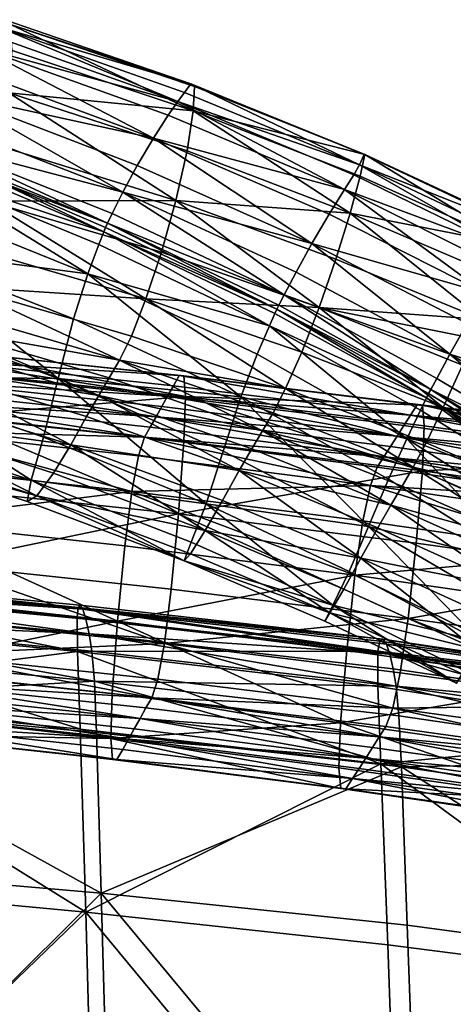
# Model space of a CAD drawing. Header units: millimetres. Extents: x -312 to 313, y -340 to 267.
# Tile 63 of 73: x 105 to 140, y 171 to 251. Entities that reach past the tile are written whole.
import ezdxf

# ---------------------------------------------------------------- set-up
doc = ezdxf.new("R2010")
doc.units = ezdxf.units.MM
doc.layers.add('Default', color=7, linetype='Continuous', true_color=0x000000)

msp = doc.modelspace()

# ---------------------------------------------------------------- linework, layer by layer
at = {"layer": 'Default', "color": 18, "true_color": 0x000000}
for points in [[(103.39, 250.067, 731.305), (119.039, 245.415, 725.443), (104.01, 250.605, 727.883)], [(104.462, 250.22, 721.02), (104.01, 250.605, 727.883), (119.039, 245.415, 725.443)], [(103.39, 250.067, 731.305), (102.75, 249.41, 734.576), (117.99, 244.007, 731.96)], [(103.39, 250.067, 731.305), (117.99, 244.007, 731.96), (118.535, 244.727, 728.839)], [(103.39, 250.067, 731.305), (118.535, 244.727, 728.839), (119.039, 245.415, 725.443)], [(104.462, 250.22, 721.02), (119.228, 243.234, 706.039), (104.595, 248.104, 707.425)], [(104.462, 250.22, 721.02), (119.328, 245.206, 718.824), (119.228, 243.234, 706.039)], [(104.462, 250.22, 721.02), (119.039, 245.415, 725.443), (119.328, 245.206, 718.824)], [(101.941, 248.363, 737.222), (117.99, 244.007, 731.96), (102.75, 249.41, 734.576)], [(101.941, 248.363, 737.222), (100.814, 246.659, 738.773), (116.023, 241.043, 735.931)], [(101.941, 248.363, 737.222), (116.023, 241.043, 735.931), (117.215, 242.899, 734.444)], [(101.941, 248.363, 737.222), (117.215, 242.899, 734.444), (117.99, 244.007, 731.96)], [(104.339, 244.687, 690.76), (104.595, 248.104, 707.425), (119.228, 243.234, 706.039)], [(99.605, 244.603, 739.412), (116.023, 241.043, 735.931), (100.814, 246.659, 738.773)], [(132.663, 238.883, 726.223), (119.039, 245.415, 725.443), (118.535, 244.727, 728.839)], [(132.663, 238.883, 726.223), (133.028, 239.72, 722.88), (119.039, 245.415, 725.443)], [(133.106, 239.703, 716.535), (119.328, 245.206, 718.824), (119.039, 245.415, 725.443)], [(133.106, 239.703, 716.535), (119.039, 245.415, 725.443), (133.028, 239.72, 722.88)], [(133.106, 239.703, 716.535), (119.228, 243.234, 706.039), (119.328, 245.206, 718.824)], [(99.605, 244.603, 739.412), (98.552, 242.5, 739.322), (113.537, 236.659, 736.653)], [(99.605, 244.603, 739.412), (113.537, 236.659, 736.653), (114.701, 238.833, 736.604)], [(99.605, 244.603, 739.412), (114.701, 238.833, 736.604), (116.023, 241.043, 735.931)], [(104.339, 244.687, 690.76), (117.815, 235.998, 675.321), (103.623, 240.398, 674.679)], [(104.339, 244.687, 690.76), (119.228, 243.234, 706.039), (118.729, 239.998, 690.425)], [(104.339, 244.687, 690.76), (118.729, 239.998, 690.425), (117.815, 235.998, 675.321)], [(132.663, 238.883, 726.223), (118.535, 244.727, 728.839), (117.99, 244.007, 731.96)], [(131.445, 236.878, 731.447), (117.99, 244.007, 731.96), (117.215, 242.899, 734.444)], [(131.445, 236.878, 731.447), (132.198, 238.072, 729.161), (117.99, 244.007, 731.96)], [(132.663, 238.883, 726.223), (117.99, 244.007, 731.96), (132.198, 238.072, 729.161)], [(131.445, 236.878, 731.447), (117.215, 242.899, 734.444), (116.023, 241.043, 735.931)], [(131.906, 234.973, 690.05), (118.729, 239.998, 690.425), (119.228, 243.234, 706.039)], [(131.906, 234.973, 690.05), (119.228, 243.234, 706.039), (132.71, 237.953, 704.589)], [(133.106, 239.703, 716.535), (132.71, 237.953, 704.589), (119.228, 243.234, 706.039)], [(98.264, 240.686, 738.867), (113.537, 236.659, 736.653), (98.552, 242.5, 739.322)], [(128.81, 232.526, 733.488), (116.023, 241.043, 735.931), (114.701, 238.833, 736.604)], [(128.81, 232.526, 733.488), (130.215, 234.891, 732.838), (116.023, 241.043, 735.931)], [(131.445, 236.878, 731.447), (116.023, 241.043, 735.931), (130.215, 234.891, 732.838)], [(98.264, 240.686, 738.867), (112.685, 234.956, 736.381), (113.537, 236.659, 736.653)], [(98.264, 240.686, 738.867), (99.353, 239.492, 738.41), (112.299, 234.16, 736.09)], [(98.264, 240.686, 738.867), (112.299, 234.16, 736.09), (112.685, 234.956, 736.381)], [(102.642, 235.954, 661.632), (103.623, 240.398, 674.679), (117.815, 235.998, 675.321)], [(103.158, 237.669, 737.516), (112.299, 234.16, 736.09), (99.353, 239.492, 738.41)], [(131.906, 234.973, 690.05), (117.815, 235.998, 675.321), (118.729, 239.998, 690.425)], [(132.663, 238.883, 726.223), (145.761, 233.723, 720.346), (133.028, 239.72, 722.88)], [(133.106, 239.703, 716.535), (145.138, 232.386, 703.191), (132.71, 237.953, 704.589)], [(133.106, 239.703, 716.535), (133.028, 239.72, 722.88), (145.761, 233.723, 720.346)], [(133.106, 239.703, 716.535), (145.747, 233.817, 714.307), (145.138, 232.386, 703.191)], [(133.106, 239.703, 716.535), (145.761, 233.723, 720.346), (145.747, 233.817, 714.307)], [(97.335, 238.312, 736.654), (111.994, 233.475, 735.489), (99.133, 238.968, 737.956)], [(103.158, 237.669, 737.516), (99.133, 238.968, 737.956), (111.994, 233.475, 735.489)], [(128.81, 232.526, 733.488), (114.701, 238.833, 736.604), (113.537, 236.659, 736.653)], [(132.663, 238.883, 726.223), (132.198, 238.072, 729.161), (144.897, 231.888, 726.382)], [(132.663, 238.883, 726.223), (144.897, 231.888, 726.382), (145.404, 232.836, 723.606)], [(132.663, 238.883, 726.223), (145.404, 232.836, 723.606), (145.761, 233.723, 720.346)], [(97.335, 238.312, 736.654), (96.073, 235.973, 733.037), (110.712, 230.072, 730.119)], [(97.335, 238.312, 736.654), (110.712, 230.072, 730.119), (111.596, 232.453, 733.997)], [(97.335, 238.312, 736.654), (111.596, 232.453, 733.997), (111.994, 233.475, 735.489)], [(131.445, 236.878, 731.447), (144.897, 231.888, 726.382), (132.198, 238.072, 729.161)], [(131.906, 234.973, 690.05), (132.71, 237.953, 704.589), (145.138, 232.386, 703.191)], [(103.158, 237.669, 737.516), (112.147, 233.818, 735.79), (112.299, 234.16, 736.09)], [(103.158, 237.669, 737.516), (111.994, 233.475, 735.489), (112.147, 233.818, 735.79)], [(126.583, 228.379, 733.32), (113.537, 236.659, 736.653), (112.685, 234.956, 736.381)], [(126.583, 228.379, 733.32), (127.533, 230.197, 733.559), (113.537, 236.659, 736.653)], [(128.81, 232.526, 733.488), (113.537, 236.659, 736.653), (127.533, 230.197, 733.559)], [(131.445, 236.878, 731.447), (130.215, 234.891, 732.838), (142.832, 228.502, 729.717)], [(131.445, 236.878, 731.447), (142.832, 228.502, 729.717), (144.091, 230.552, 728.485)], [(131.445, 236.878, 731.447), (144.091, 230.552, 728.485), (144.897, 231.888, 726.382)], [(95.066, 232.123, 725.244), (110.712, 230.072, 730.119), (96.073, 235.973, 733.037)], [(102.642, 235.954, 661.632), (115.404, 228.065, 655.709), (101.593, 232.075, 654.063)], [(102.642, 235.954, 661.632), (117.815, 235.998, 675.321), (116.651, 231.823, 662.993)], [(102.642, 235.954, 661.632), (116.651, 231.823, 662.993), (115.404, 228.065, 655.709)], [(129.409, 227.351, 664.311), (116.651, 231.823, 662.993), (117.815, 235.998, 675.321)], [(131.906, 234.973, 690.05), (130.759, 231.265, 675.925), (117.815, 235.998, 675.321)], [(129.409, 227.351, 664.311), (117.815, 235.998, 675.321), (130.759, 231.265, 675.925)], [(126.583, 228.379, 733.32), (112.685, 234.956, 736.381), (112.299, 234.16, 736.09)], [(128.81, 232.526, 733.488), (142.832, 228.502, 729.717), (130.215, 234.891, 732.838)], [(131.906, 234.973, 690.05), (142.592, 226.374, 676.486), (130.759, 231.265, 675.925)], [(131.906, 234.973, 690.05), (145.138, 232.386, 703.191), (144.049, 229.787, 689.687)], [(131.906, 234.973, 690.05), (144.049, 229.787, 689.687), (142.592, 226.374, 676.486)], [(125.994, 227.21, 732.748), (112.299, 234.16, 736.09), (112.147, 233.818, 735.79)], [(125.994, 227.21, 732.748), (126.158, 227.548, 733.044), (112.299, 234.16, 736.09)], [(126.583, 228.379, 733.32), (112.299, 234.16, 736.09), (126.158, 227.548, 733.044)], [(125.392, 225.879, 730.913), (111.994, 233.475, 735.489), (111.596, 232.453, 733.997)], [(125.994, 227.21, 732.748), (112.147, 233.818, 735.79), (111.994, 233.475, 735.489)], [(125.392, 225.879, 730.913), (125.83, 226.873, 732.452), (111.994, 233.475, 735.489)], [(125.994, 227.21, 732.748), (111.994, 233.475, 735.489), (125.83, 226.873, 732.452)], [(125.392, 225.879, 730.913), (111.596, 232.453, 733.997), (110.712, 230.072, 730.119)], [(128.81, 232.526, 733.488), (127.533, 230.197, 733.559), (139.975, 223.584, 730.337)], [(128.81, 232.526, 733.488), (139.975, 223.584, 730.337), (141.377, 226.069, 730.271)], [(128.81, 232.526, 733.488), (141.377, 226.069, 730.271), (142.832, 228.502, 729.717)], [(95.066, 232.123, 725.244), (94.033, 226.936, 711.41), (108.301, 221.62, 709.407)], [(95.066, 232.123, 725.244), (108.301, 221.62, 709.407), (109.545, 226.429, 722.405)], [(95.066, 232.123, 725.244), (109.545, 226.429, 722.405), (110.712, 230.072, 730.119)], [(100.582, 229.021, 650.427), (101.593, 232.075, 654.063), (115.404, 228.065, 655.709)], [(129.409, 227.351, 664.311), (115.404, 228.065, 655.709), (116.651, 231.823, 662.993)], [(129.409, 227.351, 664.311), (130.759, 231.265, 675.925), (142.592, 226.374, 676.486)], [(123.08, 220.139, 719.325), (110.712, 230.072, 730.119), (109.545, 226.429, 722.405)], [(123.08, 220.139, 719.325), (124.401, 223.573, 726.887), (110.712, 230.072, 730.119)], [(125.392, 225.879, 730.913), (110.712, 230.072, 730.119), (124.401, 223.573, 726.887)], [(126.583, 228.379, 733.32), (139.975, 223.584, 730.337), (127.533, 230.197, 733.559)], [(100.582, 229.021, 650.427), (113.276, 223.091, 650.895), (99.712, 227.055, 649.176)], [(100.582, 229.021, 650.427), (115.404, 228.065, 655.709), (114.226, 225.046, 652.126)], [(100.582, 229.021, 650.427), (114.226, 225.046, 652.126), (113.276, 223.091, 650.895)], [(126.583, 228.379, 733.32), (126.158, 227.548, 733.044), (138.428, 220.733, 729.872)], [(126.583, 228.379, 733.32), (138.901, 221.615, 730.131), (139.975, 223.584, 730.337)], [(126.583, 228.379, 733.32), (138.428, 220.733, 729.872), (138.901, 221.615, 730.131)], [(126.69, 220.807, 653.77), (114.226, 225.046, 652.126), (115.404, 228.065, 655.709)], [(129.409, 227.351, 664.311), (127.992, 223.752, 657.307), (115.404, 228.065, 655.709)], [(126.69, 220.807, 653.77), (115.404, 228.065, 655.709), (127.992, 223.752, 657.307)], [(125.994, 227.21, 732.748), (138.428, 220.733, 729.872), (126.158, 227.548, 733.044)], [(93.089, 221.776, 694.503), (108.301, 221.62, 709.407), (94.033, 226.936, 711.41)], [(98.914, 225.633, 649.117), (99.712, 227.055, 649.176), (113.276, 223.091, 650.895)], [(125.392, 225.879, 730.913), (138.077, 220.055, 729.3), (125.83, 226.873, 732.452)], [(125.994, 227.21, 732.748), (125.83, 226.873, 732.452), (138.077, 220.055, 729.3)], [(125.994, 227.21, 732.748), (138.252, 220.394, 729.586), (138.428, 220.733, 729.872)], [(125.994, 227.21, 732.748), (138.077, 220.055, 729.3), (138.252, 220.394, 729.586)], [(129.409, 227.351, 664.311), (139.424, 219.267, 658.756), (127.992, 223.752, 657.307)], [(129.409, 227.351, 664.311), (140.98, 222.687, 665.529), (139.424, 219.267, 658.756)], [(129.409, 227.351, 664.311), (142.592, 226.374, 676.486), (141.92, 224.837, 671.916)], [(140.98, 222.687, 665.529), (129.409, 227.351, 664.311), (141.92, 224.837, 671.916)], [(123.08, 220.139, 719.325), (109.545, 226.429, 722.405), (108.301, 221.62, 709.407)], [(153.04, 219.409, 726.98), (141.377, 226.069, 730.271), (139.975, 223.584, 730.337)], [(98.914, 225.633, 649.117), (111.601, 220.244, 650.787), (98.116, 224.211, 649.057)], [(98.914, 225.633, 649.117), (112.438, 221.667, 650.841), (111.601, 220.244, 650.787)], [(98.914, 225.633, 649.117), (113.276, 223.091, 650.895), (112.438, 221.667, 650.841)], [(125.392, 225.879, 730.913), (124.401, 223.573, 726.887), (136.489, 216.733, 723.716)], [(125.392, 225.879, 730.913), (136.489, 216.733, 723.716), (137.592, 219.055, 727.762)], [(125.392, 225.879, 730.913), (137.592, 219.055, 727.762), (138.077, 220.055, 729.3)], [(126.69, 220.807, 653.77), (113.276, 223.091, 650.895), (114.226, 225.046, 652.126)], [(97.189, 222.548, 649.146), (98.116, 224.211, 649.057), (111.601, 220.244, 650.787)], [(98.604, 223.062, 367.205), (118.099, 221.864, 363.622), (98.999, 223.883, 361.964)], [(118.099, 221.864, 363.622), (99.304, 223.862, 357.115), (98.999, 223.883, 361.964)], [(99.304, 223.862, 357.115), (118.459, 221.846, 358.634), (118.602, 220.158, 354.378)], [(99.304, 223.862, 357.115), (118.602, 220.158, 354.378), (99.429, 222.179, 352.905)], [(118.099, 221.864, 363.622), (118.459, 221.846, 358.634), (99.304, 223.862, 357.115)], [(123.08, 220.139, 719.325), (136.489, 216.733, 723.716), (124.401, 223.573, 726.887)], [(126.69, 220.807, 653.77), (127.992, 223.752, 657.307), (139.424, 219.267, 658.756)], [(150.341, 214.815, 726.879), (139.975, 223.584, 730.337), (138.901, 221.615, 730.131)], [(150.341, 214.815, 726.879), (151.531, 216.866, 727.042), (139.975, 223.584, 730.337)], [(153.04, 219.409, 726.98), (139.975, 223.584, 730.337), (151.531, 216.866, 727.042)], [(117.16, 220.191, 374.522), (98.604, 223.062, 367.205), (98.209, 222.22, 372.588)], [(117.16, 220.191, 374.522), (117.629, 221.037, 369.024), (98.604, 223.062, 367.205)], [(98.604, 223.062, 367.205), (117.629, 221.037, 369.024), (118.099, 221.864, 363.622)], [(124.823, 217.399, 652.499), (112.438, 221.667, 650.841), (113.276, 223.091, 650.895)], [(126.69, 220.807, 653.77), (125.683, 218.854, 652.554), (113.276, 223.091, 650.895)], [(124.823, 217.399, 652.499), (113.276, 223.091, 650.895), (125.683, 218.854, 652.554)], [(97.189, 222.548, 649.146), (109.332, 216.268, 651.248), (96.002, 220.408, 649.528)], [(97.189, 222.548, 649.146), (110.615, 218.538, 650.876), (109.332, 216.268, 651.248)], [(97.189, 222.548, 649.146), (111.601, 220.244, 650.787), (110.615, 218.538, 650.876)], [(97.815, 221.378, 378.039), (117.16, 220.191, 374.522), (98.209, 222.22, 372.588)], [(118.602, 220.158, 354.378), (99.329, 218.557, 349.693), (99.429, 222.179, 352.905)], [(152.106, 217.684, 666.758), (139.424, 219.267, 658.756), (140.98, 222.687, 665.529)], [(93.089, 221.776, 694.503), (92.345, 218.012, 677.486), (106.141, 213.41, 678.057)], [(93.089, 221.776, 694.503), (107.12, 216.873, 693.748), (108.301, 221.62, 709.407)], [(93.089, 221.776, 694.503), (106.141, 213.41, 678.057), (107.12, 216.873, 693.748)], [(116.225, 218.511, 385.6), (97.815, 221.378, 378.039), (97.421, 220.545, 383.48)], [(97.815, 221.378, 378.039), (116.692, 219.347, 380.064), (117.16, 220.191, 374.522)], [(116.225, 218.511, 385.6), (116.692, 219.347, 380.064), (97.815, 221.378, 378.039)], [(120.264, 211.493, 692.766), (108.301, 221.62, 709.407), (107.12, 216.873, 693.748)], [(120.264, 211.493, 692.766), (121.653, 215.761, 707.18), (108.301, 221.62, 709.407)], [(123.08, 220.139, 719.325), (108.301, 221.62, 709.407), (121.653, 215.761, 707.18)], [(124.823, 217.399, 652.499), (111.601, 220.244, 650.787), (112.438, 221.667, 650.841)], [(118.099, 221.864, 363.622), (117.629, 221.037, 369.024), (136.789, 218.659, 371.001)], [(137.742, 219.476, 360.326), (118.459, 221.846, 358.634), (118.099, 221.864, 363.622)], [(137.742, 219.476, 360.326), (118.099, 221.864, 363.622), (137.329, 219.492, 365.436)], [(118.099, 221.864, 363.622), (136.789, 218.659, 371.001), (137.329, 219.492, 365.436)], [(118.602, 220.158, 354.378), (118.459, 221.846, 358.634), (137.742, 219.476, 360.326)], [(150.341, 214.815, 726.879), (138.901, 221.615, 730.131), (138.428, 220.733, 729.872)], [(94.642, 218.237, 651.22), (96.002, 220.408, 649.528), (109.332, 216.268, 651.248)], [(97.028, 219.727, 388.85), (116.225, 218.511, 385.6), (97.421, 220.545, 383.48)], [(136.789, 218.659, 371.001), (117.629, 221.037, 369.024), (117.16, 220.191, 374.522)], [(126.69, 220.807, 653.77), (137.002, 214.448, 654.003), (125.683, 218.854, 652.554)], [(126.69, 220.807, 653.77), (139.424, 219.267, 658.756), (138.055, 216.42, 655.228)], [(126.69, 220.807, 653.77), (138.055, 216.42, 655.228), (137.002, 214.448, 654.003)], [(149.571, 213.485, 726.354), (138.252, 220.394, 729.586), (138.077, 220.055, 729.3)], [(149.571, 213.485, 726.354), (138.428, 220.733, 729.872), (138.252, 220.394, 729.586)], [(149.571, 213.485, 726.354), (149.795, 213.873, 726.636), (138.428, 220.733, 729.872)], [(150.341, 214.815, 726.879), (138.428, 220.733, 729.872), (149.795, 213.873, 726.636)], [(115.29, 216.869, 396.486), (97.028, 219.727, 388.85), (96.635, 218.914, 394.086)], [(97.028, 219.727, 388.85), (115.759, 217.688, 391.088), (116.225, 218.511, 385.6)], [(115.29, 216.869, 396.486), (115.759, 217.688, 391.088), (97.028, 219.727, 388.85)], [(118.602, 220.158, 354.378), (118.478, 216.531, 351.163), (99.329, 218.557, 349.693)], [(122.941, 214.175, 652.524), (110.615, 218.538, 650.876), (111.601, 220.244, 650.787)], [(124.823, 217.399, 652.499), (123.963, 215.945, 652.443), (111.601, 220.244, 650.787)], [(122.941, 214.175, 652.524), (111.601, 220.244, 650.787), (123.963, 215.945, 652.443)], [(117.16, 220.191, 374.522), (116.692, 219.347, 380.064), (135.712, 216.962, 382.367)], [(136.789, 218.659, 371.001), (117.16, 220.191, 374.522), (136.25, 217.811, 376.66)], [(117.16, 220.191, 374.522), (135.712, 216.962, 382.367), (136.25, 217.811, 376.66)], [(137.754, 214.154, 352.809), (118.478, 216.531, 351.163), (118.602, 220.158, 354.378)], [(137.754, 214.154, 352.809), (118.602, 220.158, 354.378), (137.901, 217.784, 356.029)], [(118.602, 220.158, 354.378), (137.742, 219.476, 360.326), (137.901, 217.784, 356.029)], [(123.08, 220.139, 719.325), (121.653, 215.761, 707.18), (133.395, 209.663, 705)], [(123.08, 220.139, 719.325), (133.395, 209.663, 705), (135.009, 213.474, 716.389)], [(123.08, 220.139, 719.325), (135.009, 213.474, 716.389), (136.489, 216.733, 723.716)], [(148.786, 212.059, 724.548), (138.077, 220.055, 729.3), (137.592, 219.055, 727.762)], [(148.786, 212.059, 724.548), (149.346, 213.098, 726.073), (138.077, 220.055, 729.3)], [(149.571, 213.485, 726.354), (138.077, 220.055, 729.3), (149.346, 213.098, 726.073)], [(96.22, 217.414, 398.677), (115.29, 216.869, 396.486), (96.635, 218.914, 394.086)], [(135.712, 216.962, 382.367), (116.692, 219.347, 380.064), (116.225, 218.511, 385.6)], [(124.823, 217.399, 652.499), (125.683, 218.854, 652.554), (137.002, 214.448, 654.003)], [(148.786, 212.059, 724.548), (137.592, 219.055, 727.762), (136.489, 216.733, 723.716)], [(136.789, 218.659, 371.001), (156.399, 216.85, 367.304), (137.329, 219.492, 365.436)], [(156.399, 216.85, 367.304), (137.742, 219.476, 360.326), (137.329, 219.492, 365.436)], [(137.742, 219.476, 360.326), (156.858, 216.836, 362.083), (157.029, 215.14, 357.748)], [(137.742, 219.476, 360.326), (157.029, 215.14, 357.748), (137.901, 217.784, 356.029)], [(156.399, 216.85, 367.304), (156.858, 216.836, 362.083), (137.742, 219.476, 360.326)], [(148.98, 211.709, 656.649), (138.055, 216.42, 655.228), (139.424, 219.267, 658.756)], [(152.106, 217.684, 666.758), (150.418, 214.453, 660.2), (139.424, 219.267, 658.756)], [(148.98, 211.709, 656.649), (139.424, 219.267, 658.756), (150.418, 214.453, 660.2)], [(92.237, 216.099, 663.388), (106.141, 213.41, 678.057), (92.345, 218.012, 677.486)], [(94.642, 218.237, 651.22), (106.581, 212.153, 657.056), (93.194, 216.488, 655.236)], [(94.642, 218.237, 651.22), (107.928, 213.964, 652.956), (106.581, 212.153, 657.056)], [(94.642, 218.237, 651.22), (109.332, 216.268, 651.248), (107.928, 213.964, 652.956)], [(99.329, 218.557, 349.693), (118.042, 210.693, 349.293), (98.96, 212.714, 347.83)], [(99.329, 218.557, 349.693), (118.478, 216.531, 351.163), (118.042, 210.693, 349.293)], [(122.941, 214.175, 652.524), (109.332, 216.268, 651.248), (110.615, 218.538, 650.876)], [(116.225, 218.511, 385.6), (115.759, 217.688, 391.088), (134.641, 215.291, 393.727)], [(135.712, 216.962, 382.367), (116.225, 218.511, 385.6), (135.177, 216.121, 388.072)], [(116.225, 218.511, 385.6), (134.641, 215.291, 393.727), (135.177, 216.121, 388.072)], [(155.194, 215.159, 378.907), (136.789, 218.659, 371.001), (136.25, 217.811, 376.66)], [(155.194, 215.159, 378.907), (155.795, 216.013, 373.038), (136.789, 218.659, 371.001)], [(136.789, 218.659, 371.001), (155.795, 216.013, 373.038), (156.399, 216.85, 367.304)], [(114.266, 212.497, 404.685), (96.22, 217.414, 398.677), (95.763, 214.534, 402.109)], [(114.266, 212.497, 404.685), (114.8, 215.367, 401.211), (96.22, 217.414, 398.677)], [(96.22, 217.414, 398.677), (114.8, 215.367, 401.211), (115.29, 216.869, 396.486)], [(134.641, 215.291, 393.727), (115.759, 217.688, 391.088), (115.29, 216.869, 396.486)], [(124.823, 217.399, 652.499), (135.209, 211.383, 653.859), (123.963, 215.945, 652.443)], [(124.823, 217.399, 652.499), (136.105, 212.916, 653.931), (135.209, 211.383, 653.859)], [(124.823, 217.399, 652.499), (137.002, 214.448, 654.003), (136.105, 212.916, 653.931)], [(135.712, 216.962, 382.367), (155.194, 215.159, 378.907), (136.25, 217.811, 376.66)], [(157.029, 215.14, 357.748), (137.754, 214.154, 352.809), (137.901, 217.784, 356.029)], [(92.237, 216.099, 663.388), (93.194, 216.488, 655.236), (106.581, 212.153, 657.056)], [(120.264, 211.493, 692.766), (107.12, 216.873, 693.748), (106.141, 213.41, 678.057)], [(115.29, 216.869, 396.486), (114.8, 215.367, 401.211), (133.541, 212.965, 404.137)], [(134.641, 215.291, 393.727), (115.29, 216.869, 396.486), (134.103, 214.467, 399.29)], [(115.29, 216.869, 396.486), (133.541, 212.965, 404.137), (134.103, 214.467, 399.29)], [(118.042, 210.693, 349.293), (118.478, 216.531, 351.163), (137.754, 214.154, 352.809)], [(145.915, 206.633, 713.483), (136.489, 216.733, 723.716), (135.009, 213.474, 716.389)], [(153.995, 213.456, 390.786), (135.712, 216.962, 382.367), (135.177, 216.121, 388.072)], [(135.712, 216.962, 382.367), (154.593, 214.304, 384.846), (155.194, 215.159, 378.907)], [(153.995, 213.456, 390.786), (154.593, 214.304, 384.846), (135.712, 216.962, 382.367)], [(145.915, 206.633, 713.483), (147.554, 209.719, 720.536), (136.489, 216.733, 723.716)], [(148.786, 212.059, 724.548), (136.489, 216.733, 723.716), (147.554, 209.719, 720.536)], [(148.98, 211.709, 656.649), (137.002, 214.448, 654.003), (138.055, 216.42, 655.228)], [(92.237, 216.099, 663.388), (106.581, 212.153, 657.056), (105.812, 211.685, 664.953)], [(92.237, 216.099, 663.388), (105.812, 211.685, 664.953), (106.141, 213.41, 678.057)], [(120.195, 209.338, 654.585), (107.928, 213.964, 652.956), (109.332, 216.268, 651.248)], [(122.941, 214.175, 652.524), (121.594, 211.775, 652.879), (109.332, 216.268, 651.248)], [(120.195, 209.338, 654.585), (109.332, 216.268, 651.248), (121.594, 211.775, 652.879)], [(120.264, 211.493, 692.766), (133.395, 209.663, 705), (121.653, 215.761, 707.18)], [(122.941, 214.175, 652.524), (123.963, 215.945, 652.443), (135.209, 211.383, 653.859)], [(134.641, 215.291, 393.727), (153.995, 213.456, 390.786), (135.177, 216.121, 388.072)], [(133.541, 212.965, 404.137), (114.8, 215.367, 401.211), (114.266, 212.497, 404.685)], [(152.795, 211.788, 402.388), (134.641, 215.291, 393.727), (134.103, 214.467, 399.29)], [(134.641, 215.291, 393.727), (153.397, 212.618, 396.655), (153.995, 213.456, 390.786)], [(152.795, 211.788, 402.388), (153.397, 212.618, 396.655), (134.641, 215.291, 393.727)], [(157.029, 215.14, 357.748), (156.862, 211.506, 354.526), (137.754, 214.154, 352.809)], [(95.279, 210.117, 403.952), (114.266, 212.497, 404.685), (95.763, 214.534, 402.109)], [(118.042, 210.693, 349.293), (137.754, 214.154, 352.809), (137.254, 208.321, 350.933)], [(122.941, 214.175, 652.524), (132.781, 207.091, 654.249), (121.594, 211.775, 652.879)], [(122.941, 214.175, 652.524), (134.155, 209.543, 653.921), (132.781, 207.091, 654.249)], [(122.941, 214.175, 652.524), (135.209, 211.383, 653.859), (134.155, 209.543, 653.921)], [(133.541, 212.965, 404.137), (152.795, 211.788, 402.388), (134.103, 214.467, 399.29)], [(146.938, 208.142, 655.292), (136.105, 212.916, 653.931), (137.002, 214.448, 654.003)], [(148.98, 211.709, 656.649), (147.876, 209.733, 655.397), (137.002, 214.448, 654.003)], [(146.938, 208.142, 655.292), (137.002, 214.448, 654.003), (147.876, 209.733, 655.397)], [(137.754, 214.154, 352.809), (156.304, 205.68, 352.644), (137.254, 208.321, 350.933)], [(137.754, 214.154, 352.809), (156.862, 211.506, 354.526), (156.304, 205.68, 352.644)], [(118.495, 206.891, 666.317), (106.141, 213.41, 678.057), (105.812, 211.685, 664.953)], [(120.264, 211.493, 692.766), (106.141, 213.41, 678.057), (119.061, 208.386, 678.406)], [(118.495, 206.891, 666.317), (119.061, 208.386, 678.406), (106.141, 213.41, 678.057)], [(120.195, 209.338, 654.585), (106.581, 212.153, 657.056), (107.928, 213.964, 652.956)], [(145.915, 206.633, 713.483), (135.009, 213.474, 716.389), (133.395, 209.663, 705)], [(95.279, 210.117, 403.952), (113.701, 208.097, 406.523), (114.266, 212.497, 404.685)], [(118.042, 210.693, 349.293), (98.463, 206.608, 347.652), (98.96, 212.714, 347.83)], [(114.266, 212.497, 404.685), (113.701, 208.097, 406.523), (132.296, 205.722, 409.478)], [(133.541, 212.965, 404.137), (114.266, 212.497, 404.685), (132.937, 210.107, 407.648)], [(114.266, 212.497, 404.685), (132.296, 205.722, 409.478), (132.937, 210.107, 407.648)], [(151.503, 207.44, 410.888), (133.541, 212.965, 404.137), (132.937, 210.107, 407.648)], [(151.503, 207.44, 410.888), (152.17, 210.287, 407.345), (133.541, 212.965, 404.137)], [(133.541, 212.965, 404.137), (152.17, 210.287, 407.345), (152.795, 211.788, 402.388)], [(146.938, 208.142, 655.292), (135.209, 211.383, 653.859), (136.105, 212.916, 653.931)], [(118.495, 206.891, 666.317), (105.812, 211.685, 664.953), (106.581, 212.153, 657.056)], [(120.195, 209.338, 654.585), (119.018, 207.46, 658.721), (106.581, 212.153, 657.056)], [(118.495, 206.891, 666.317), (106.581, 212.153, 657.056), (119.018, 207.46, 658.721)], [(120.195, 209.338, 654.585), (121.594, 211.775, 652.879), (132.781, 207.091, 654.249)], [(120.264, 211.493, 692.766), (119.061, 208.386, 678.406), (130.51, 203.299, 678.429)], [(120.264, 211.493, 692.766), (131.833, 206.029, 691.648), (133.395, 209.663, 705)], [(120.264, 211.493, 692.766), (130.51, 203.299, 678.429), (131.833, 206.029, 691.648)], [(144.91, 204.67, 655.221), (134.155, 209.543, 653.921), (135.209, 211.383, 653.859)], [(144.91, 204.67, 655.221), (135.209, 211.383, 653.859), (146.001, 206.551, 655.188)], [(146.938, 208.142, 655.292), (146.001, 206.551, 655.188), (135.209, 211.383, 653.859)], [(113.116, 202.002, 406.338), (95.279, 210.117, 403.952), (94.78, 204.01, 403.775)], [(113.116, 202.002, 406.338), (113.701, 208.097, 406.523), (95.279, 210.117, 403.952)], [(118.042, 210.693, 349.293), (117.457, 204.598, 349.107), (98.463, 206.608, 347.652)], [(136.589, 202.238, 350.74), (117.457, 204.598, 349.107), (118.042, 210.693, 349.293)], [(136.589, 202.238, 350.74), (118.042, 210.693, 349.293), (137.254, 208.321, 350.933)], [(132.296, 205.722, 409.478), (151.503, 207.44, 410.888), (132.937, 210.107, 407.648)], [(120.195, 209.338, 654.585), (130.278, 202.678, 659.994), (119.018, 207.46, 658.721)], [(120.195, 209.338, 654.585), (131.39, 204.609, 655.915), (130.278, 202.678, 659.994)], [(120.195, 209.338, 654.585), (132.781, 207.091, 654.249), (131.39, 204.609, 655.915)], [(142.457, 200.342, 690.48), (133.395, 209.663, 705), (131.833, 206.029, 691.648)], [(144.91, 204.67, 655.221), (132.781, 207.091, 654.249), (134.155, 209.543, 653.921)], [(142.457, 200.342, 690.48), (144.133, 203.357, 702.83), (133.395, 209.663, 705)], [(145.915, 206.633, 713.483), (133.395, 209.663, 705), (144.133, 203.357, 702.83)], [(132.296, 205.722, 409.478), (113.701, 208.097, 406.523), (113.116, 202.002, 406.338)], [(118.495, 206.891, 666.317), (130.51, 203.299, 678.429), (119.061, 208.386, 678.406)], [(156.304, 205.68, 352.644), (136.589, 202.238, 350.74), (137.254, 208.321, 350.933)], [(118.495, 206.891, 666.317), (119.018, 207.46, 658.721), (130.278, 202.678, 659.994)], [(118.495, 206.891, 666.317), (130.278, 202.678, 659.994), (129.85, 202.005, 667.244)], [(118.495, 206.891, 666.317), (129.85, 202.005, 667.244), (130.51, 203.299, 678.429)], [(142.105, 199.724, 657.147), (131.39, 204.609, 655.915), (132.781, 207.091, 654.249)], [(132.296, 205.722, 409.478), (150.798, 203.069, 412.712), (151.503, 207.44, 410.888)], [(144.91, 204.67, 655.221), (143.515, 202.209, 655.526), (132.781, 207.091, 654.249)], [(142.105, 199.724, 657.147), (132.781, 207.091, 654.249), (143.515, 202.209, 655.526)], [(98.463, 206.608, 347.652), (116.893, 200.198, 350.941), (97.979, 202.192, 349.491)], [(98.463, 206.608, 347.652), (117.457, 204.598, 349.107), (116.893, 200.198, 350.941)], [(142.457, 200.342, 690.48), (131.833, 206.029, 691.648), (130.51, 203.299, 678.429)], [(82.177, 204.987, 406.703), (109.928, 203.117, 406.561), (82.296, 205.726, 403.1)], [(82.46, 205.919, 400.473), (82.296, 205.726, 403.1), (109.928, 203.117, 406.561)], [(82.46, 205.919, 400.473), (109.928, 203.117, 406.561), (110.094, 203.309, 404.092)], [(82.46, 205.919, 400.473), (110.094, 203.309, 404.092), (110.314, 202.977, 402.297)], [(82.46, 205.919, 400.473), (110.314, 202.977, 402.297), (82.651, 205.6, 398.652)], [(82.854, 204.802, 397.463), (82.651, 205.6, 398.652), (110.314, 202.977, 402.297)], [(132.296, 205.722, 409.478), (113.116, 202.002, 406.338), (131.63, 199.638, 409.286)], [(150.061, 196.998, 412.512), (132.296, 205.722, 409.478), (131.63, 199.638, 409.286)], [(150.061, 196.998, 412.512), (150.798, 203.069, 412.712), (132.296, 205.722, 409.478)], [(156.304, 205.68, 352.644), (155.568, 199.607, 352.442), (136.589, 202.238, 350.74)], [(82.177, 204.987, 406.703), (82.169, 202.244, 411.274), (109.874, 199.561, 413.938)], [(82.177, 204.987, 406.703), (109.874, 199.561, 413.938), (109.838, 202.351, 409.757)], [(82.177, 204.987, 406.703), (109.838, 202.351, 409.757), (109.928, 203.117, 406.561)], [(82.854, 204.802, 397.463), (110.314, 202.977, 402.297), (110.561, 202.169, 401.121)], [(82.854, 204.802, 397.463), (110.561, 202.169, 401.121), (110.811, 201.003, 400.384)], [(82.854, 204.802, 397.463), (110.811, 201.003, 400.384), (83.062, 203.641, 396.721)], [(116.893, 200.198, 350.941), (117.457, 204.598, 349.107), (136.589, 202.238, 350.74)], [(142.105, 199.724, 657.147), (130.278, 202.678, 659.994), (131.39, 204.609, 655.915)], [(83.268, 202.237, 396.236), (83.062, 203.641, 396.721), (110.811, 201.003, 400.384)], [(94.41, 198.168, 401.911), (113.116, 202.002, 406.338), (94.78, 204.01, 403.775)], [(134.144, 199.583, 413.081), (109.928, 203.117, 406.561), (109.838, 202.351, 409.757)], [(134.553, 200.548, 408.109), (110.094, 203.309, 404.092), (109.928, 203.117, 406.561)], [(134.553, 200.548, 408.109), (109.928, 203.117, 406.561), (134.308, 200.388, 410.355)], [(134.144, 199.583, 413.081), (134.308, 200.388, 410.355), (109.928, 203.117, 406.561)], [(134.553, 200.548, 408.109), (110.314, 202.977, 402.297), (110.094, 203.309, 404.092)], [(134.553, 200.548, 408.109), (134.836, 200.163, 406.387), (110.314, 202.977, 402.297)], [(135.117, 199.337, 405.234), (110.314, 202.977, 402.297), (134.836, 200.163, 406.387)], [(135.117, 199.337, 405.234), (110.561, 202.169, 401.121), (110.314, 202.977, 402.297)], [(140.514, 196.993, 668.01), (130.51, 203.299, 678.429), (129.85, 202.005, 667.244)], [(142.457, 200.342, 690.48), (130.51, 203.299, 678.429), (141.129, 198.036, 678.334)], [(140.514, 196.993, 668.01), (141.129, 198.036, 678.334), (130.51, 203.299, 678.429)], [(82.333, 196.031, 416.804), (109.874, 199.561, 413.938), (82.169, 202.244, 411.274)], [(83.268, 202.237, 396.236), (110.811, 201.003, 400.384), (111.038, 199.593, 399.905)], [(83.268, 202.237, 396.236), (111.237, 197.181, 399.691), (83.464, 199.811, 396.021)], [(83.268, 202.237, 396.236), (111.038, 199.593, 399.905), (111.237, 197.181, 399.691)], [(116.893, 200.198, 350.941), (97.524, 199.312, 352.92), (97.979, 202.192, 349.491)], [(134.144, 199.583, 413.081), (109.838, 202.351, 409.757), (109.874, 199.561, 413.938)], [(135.117, 199.337, 405.234), (110.811, 201.003, 400.384), (110.561, 202.169, 401.121)], [(116.893, 200.198, 350.941), (136.589, 202.238, 350.74), (135.95, 197.854, 352.567)], [(140.514, 196.993, 668.01), (129.85, 202.005, 667.244), (130.278, 202.678, 659.994)], [(142.105, 199.724, 657.147), (140.972, 197.77, 661.128), (130.278, 202.678, 659.994)], [(140.514, 196.993, 668.01), (130.278, 202.678, 659.994), (140.972, 197.77, 661.128)], [(136.589, 202.238, 350.74), (154.865, 195.237, 354.262), (135.95, 197.854, 352.567)], [(136.589, 202.238, 350.74), (155.568, 199.607, 352.442), (154.865, 195.237, 354.262)], [(94.41, 198.168, 401.911), (112.678, 196.164, 404.467), (113.116, 202.002, 406.338)], [(113.116, 202.002, 406.338), (112.678, 196.164, 404.467), (131.128, 193.806, 407.409)], [(113.116, 202.002, 406.338), (131.128, 193.806, 407.409), (131.63, 199.638, 409.286)], [(135.627, 196.752, 404.022), (111.038, 199.593, 399.905), (110.811, 201.003, 400.384)], [(135.627, 196.752, 404.022), (110.811, 201.003, 400.384), (135.384, 198.167, 404.498)], [(135.117, 199.337, 405.234), (135.384, 198.167, 404.498), (110.811, 201.003, 400.384)], [(134.553, 200.548, 408.109), (134.308, 200.388, 410.355), (159.605, 196.628, 414.725)], [(134.553, 200.548, 408.109), (159.605, 196.628, 414.725), (160.018, 196.789, 412.652)], [(134.553, 200.548, 408.109), (160.327, 196.377, 410.973), (134.836, 200.163, 406.387)], [(134.553, 200.548, 408.109), (160.018, 196.789, 412.652), (160.327, 196.377, 410.973)], [(83.635, 195.585, 396.083), (83.464, 199.811, 396.021), (111.237, 197.181, 399.691)], [(116.893, 200.198, 350.941), (116.362, 197.329, 354.412), (97.524, 199.312, 352.92)], [(135.346, 194.996, 356.074), (116.362, 197.329, 354.412), (116.893, 200.198, 350.941)], [(135.346, 194.996, 356.074), (116.893, 200.198, 350.941), (135.95, 197.854, 352.567)], [(134.144, 199.583, 413.081), (159.605, 196.628, 414.725), (134.308, 200.388, 410.355)], [(135.117, 199.337, 405.234), (134.836, 200.163, 406.387), (160.327, 196.377, 410.973)], [(82.333, 196.031, 416.804), (110.083, 193.301, 419.367), (109.874, 199.561, 413.938)], [(97.524, 199.312, 352.92), (115.87, 195.828, 359.138), (97.109, 197.812, 357.51)], [(97.524, 199.312, 352.92), (116.362, 197.329, 354.412), (115.87, 195.828, 359.138)], [(134.144, 199.583, 413.081), (109.874, 199.561, 413.938), (134.14, 196.747, 416.799)], [(134.379, 190.496, 422.026), (134.14, 196.747, 416.799), (109.874, 199.561, 413.938)], [(134.379, 190.496, 422.026), (109.874, 199.561, 413.938), (110.083, 193.301, 419.367)], [(135.627, 196.752, 404.022), (111.237, 197.181, 399.691), (111.038, 199.593, 399.905)], [(131.128, 193.806, 407.409), (150.061, 196.998, 412.512), (131.63, 199.638, 409.286)], [(134.144, 199.583, 413.081), (134.14, 196.747, 416.799), (158.671, 192.893, 420.285)], [(134.144, 199.583, 413.081), (158.671, 192.893, 420.285), (159.105, 195.72, 417.066)], [(134.144, 199.583, 413.081), (159.105, 195.72, 417.066), (159.605, 196.628, 414.725)], [(135.117, 199.337, 405.234), (160.519, 195.566, 409.811), (160.638, 194.431, 409.044)], [(135.117, 199.337, 405.234), (160.638, 194.431, 409.044), (135.384, 198.167, 404.498)], [(135.117, 199.337, 405.234), (160.327, 196.377, 410.973), (160.519, 195.566, 409.811)], [(112.556, 192.537, 401.248), (94.41, 198.168, 401.911), (94.311, 194.545, 398.695)], [(112.556, 192.537, 401.248), (112.678, 196.164, 404.467), (94.41, 198.168, 401.911)], [(135.627, 196.752, 404.022), (135.384, 198.167, 404.498), (160.638, 194.431, 409.044)], [(115.87, 195.828, 359.138), (96.713, 196.991, 362.751), (97.109, 197.812, 357.51)], [(115.87, 195.828, 359.138), (116.362, 197.329, 354.412), (135.346, 194.996, 356.074)], [(154.865, 195.237, 354.262), (135.346, 194.996, 356.074), (135.95, 197.854, 352.567)], [(83.635, 195.585, 396.083), (111.237, 197.181, 399.691), (111.404, 193.009, 399.752)], [(96.713, 196.991, 362.751), (114.931, 194.155, 370.039), (96.318, 196.149, 368.134)], [(115.87, 195.828, 359.138), (115.401, 195.001, 364.541), (96.713, 196.991, 362.751)], [(96.713, 196.991, 362.751), (115.401, 195.001, 364.541), (114.931, 194.155, 370.039)], [(135.627, 196.752, 404.022), (135.849, 194.355, 403.811), (111.237, 197.181, 399.691)], [(136.052, 190.238, 403.875), (111.237, 197.181, 399.691), (135.849, 194.355, 403.811)], [(136.052, 190.238, 403.875), (111.404, 193.009, 399.752), (111.237, 197.181, 399.691)], [(131.128, 193.806, 407.409), (149.502, 191.171, 410.629), (150.061, 196.998, 412.512)], [(134.379, 190.496, 422.026), (158.671, 192.893, 420.285), (134.14, 196.747, 416.799)], [(135.627, 196.752, 404.022), (160.807, 190.695, 408.307), (135.849, 194.355, 403.811)], [(135.627, 196.752, 404.022), (160.729, 193.043, 408.542), (160.807, 190.695, 408.307)], [(135.627, 196.752, 404.022), (160.638, 194.431, 409.044), (160.729, 193.043, 408.542)], [(82.333, 196.031, 416.804), (82.735, 181.13, 423.332), (110.536, 178.505, 425.804)], [(82.333, 196.031, 416.804), (110.536, 178.505, 425.804), (110.083, 193.301, 419.367)], [(114.931, 194.155, 370.039), (95.923, 195.304, 373.584), (96.318, 196.149, 368.134)], [(131.128, 193.806, 407.409), (112.678, 196.164, 404.467), (112.556, 192.537, 401.248)], [(134.246, 192.662, 366.485), (115.401, 195.001, 364.541), (115.87, 195.828, 359.138)], [(115.87, 195.828, 359.138), (135.346, 194.996, 356.074), (134.785, 193.495, 360.92)], [(134.246, 192.662, 366.485), (115.87, 195.828, 359.138), (134.785, 193.495, 360.92)], [(83.635, 195.585, 396.083), (111.777, 180.036, 400.22), (83.994, 182.443, 396.557)], [(83.635, 195.585, 396.083), (111.404, 193.009, 399.752), (111.777, 180.036, 400.22)], [(95.923, 195.304, 373.584), (113.997, 192.474, 381.118), (95.53, 194.474, 379.026)], [(95.923, 195.304, 373.584), (114.463, 193.308, 375.581), (113.997, 192.474, 381.118)], [(114.931, 194.155, 370.039), (114.463, 193.308, 375.581), (95.923, 195.304, 373.584)], [(114.931, 194.155, 370.039), (115.401, 195.001, 364.541), (134.246, 192.662, 366.485)], [(135.346, 194.996, 356.074), (153.574, 190.889, 362.758), (134.785, 193.495, 360.92)], [(154.865, 195.237, 354.262), (154.199, 192.389, 357.802), (135.346, 194.996, 356.074)], [(135.346, 194.996, 356.074), (154.199, 192.389, 357.802), (153.574, 190.889, 362.758)], [(94.438, 192.863, 394.483), (112.556, 192.537, 401.248), (94.311, 194.545, 398.695)], [(113.997, 192.474, 381.118), (95.138, 193.655, 384.396), (95.53, 194.474, 379.026)], [(133.169, 190.96, 377.853), (114.463, 193.308, 375.581), (114.931, 194.155, 370.039)], [(133.169, 190.96, 377.853), (114.931, 194.155, 370.039), (133.706, 191.813, 372.146)], [(114.931, 194.155, 370.039), (134.246, 192.662, 366.485), (133.706, 191.813, 372.146)], [(136.052, 190.238, 403.875), (135.849, 194.355, 403.811), (160.807, 190.695, 408.307)], [(95.138, 193.655, 384.396), (113.062, 190.833, 392.003), (94.743, 192.843, 389.632)], [(113.997, 192.474, 381.118), (113.531, 191.652, 386.606), (95.138, 193.655, 384.396)], [(95.138, 193.655, 384.396), (113.531, 191.652, 386.606), (113.062, 190.833, 392.003)], [(134.379, 190.496, 422.026), (110.083, 193.301, 419.367), (110.536, 178.505, 425.804)], [(131.128, 193.806, 407.409), (112.556, 192.537, 401.248), (130.983, 190.176, 404.186)], [(113.997, 192.474, 381.118), (114.463, 193.308, 375.581), (133.169, 190.96, 377.853)], [(149.336, 187.538, 407.403), (131.128, 193.806, 407.409), (130.983, 190.176, 404.186)], [(149.336, 187.538, 407.403), (149.502, 191.171, 410.629), (131.128, 193.806, 407.409)], [(153.574, 190.889, 362.758), (134.246, 192.662, 366.485), (134.785, 193.495, 360.92)], [(94.438, 192.863, 394.483), (112.7, 190.849, 396.99), (112.556, 192.537, 401.248)], [(113.062, 190.833, 392.003), (94.438, 192.863, 394.483), (94.743, 192.843, 389.632)], [(113.062, 190.833, 392.003), (112.7, 190.849, 396.99), (94.438, 192.863, 394.483)], [(136.052, 190.238, 403.875), (111.777, 180.036, 400.22), (111.404, 193.009, 399.752)], [(112.556, 192.537, 401.248), (112.7, 190.849, 396.99), (131.144, 188.484, 399.886)], [(112.556, 192.537, 401.248), (131.144, 188.484, 399.886), (130.983, 190.176, 404.186)], [(134.246, 192.662, 366.485), (152.369, 189.198, 374.361), (133.706, 191.813, 372.146)], [(153.574, 190.889, 362.758), (152.971, 190.053, 368.492), (134.246, 192.662, 366.485)], [(134.246, 192.662, 366.485), (152.971, 190.053, 368.492), (152.369, 189.198, 374.361)], [(134.379, 190.496, 422.026), (158.459, 186.972, 424.988), (158.671, 192.893, 420.285)], [(132.098, 189.293, 389.213), (113.531, 191.652, 386.606), (113.997, 192.474, 381.118)], [(132.098, 189.293, 389.213), (113.997, 192.474, 381.118), (132.634, 190.123, 383.557)], [(113.997, 192.474, 381.118), (133.169, 190.96, 377.853), (132.634, 190.123, 383.557)], [(152.369, 189.198, 374.361), (133.169, 190.96, 377.853), (133.706, 191.813, 372.146)], [(113.062, 190.833, 392.003), (113.531, 191.652, 386.606), (132.098, 189.293, 389.213)], [(133.169, 190.96, 377.853), (151.171, 187.496, 386.24), (132.634, 190.123, 383.557)], [(133.169, 190.96, 377.853), (151.77, 188.342, 380.3), (151.171, 187.496, 386.24)], [(152.369, 189.198, 374.361), (151.77, 188.342, 380.3), (133.169, 190.96, 377.853)], [(134.379, 190.496, 422.026), (110.536, 178.505, 425.804), (134.944, 175.856, 428.289)], [(136.052, 190.238, 403.875), (136.528, 177.445, 404.348), (111.777, 180.036, 400.22)], [(131.144, 188.484, 399.886), (112.7, 190.849, 396.99), (113.062, 190.833, 392.003)], [(131.144, 188.484, 399.886), (113.062, 190.833, 392.003), (131.558, 188.468, 394.775)], [(113.062, 190.833, 392.003), (132.098, 189.293, 389.213), (131.558, 188.468, 394.775)], [(131.144, 188.484, 399.886), (149.336, 187.538, 407.403), (130.983, 190.176, 404.186)], [(151.171, 187.496, 386.24), (132.098, 189.293, 389.213), (132.634, 190.123, 383.557)], [(134.379, 190.496, 422.026), (134.944, 175.856, 428.289), (158.475, 172.838, 430.758)], [(134.379, 190.496, 422.026), (158.475, 172.838, 430.758), (158.459, 186.972, 424.988)], [(136.052, 190.238, 403.875), (160.807, 190.695, 408.307), (160.883, 186.674, 408.344)], [(136.052, 190.238, 403.875), (160.883, 186.674, 408.344), (160.944, 174.166, 408.75)], [(136.052, 190.238, 403.875), (160.944, 174.166, 408.75), (136.528, 177.445, 404.348)], [(132.098, 189.293, 389.213), (149.969, 185.828, 397.842), (131.558, 188.468, 394.775)], [(151.171, 187.496, 386.24), (150.572, 186.659, 392.11), (132.098, 189.293, 389.213)], [(132.098, 189.293, 389.213), (150.572, 186.659, 392.11), (149.969, 185.828, 397.842)], [(131.144, 188.484, 399.886), (149.508, 185.842, 403.064), (149.336, 187.538, 407.403)], [(149.969, 185.828, 397.842), (149.508, 185.842, 403.064), (131.144, 188.484, 399.886)], [(149.969, 185.828, 397.842), (131.144, 188.484, 399.886), (131.558, 188.468, 394.775)], [(84.749, 153.267, 397.58), (83.994, 182.443, 396.557), (111.777, 180.036, 400.22)], [(83.434, 152.32, 430.897), (110.536, 178.505, 425.804), (82.735, 181.13, 423.332)], [(84.749, 153.267, 397.58), (111.777, 180.036, 400.22), (112.595, 151.22, 401.233)], [(137.568, 149.019, 405.368), (112.595, 151.22, 401.233), (111.777, 180.036, 400.22)], [(137.568, 149.019, 405.368), (111.777, 180.036, 400.22), (136.528, 177.445, 404.348)], [(83.434, 152.32, 430.897), (111.304, 150.109, 433.008), (110.536, 178.505, 425.804)], [(135.915, 147.853, 435.118), (134.944, 175.856, 428.289), (110.536, 178.505, 425.804)], [(135.915, 147.853, 435.118), (110.536, 178.505, 425.804), (111.304, 150.109, 433.008)], [(137.568, 149.019, 405.368), (136.528, 177.445, 404.348), (160.944, 174.166, 408.75)], [(135.915, 147.853, 435.118), (158.475, 172.838, 430.758), (134.944, 175.856, 428.289)], [(137.568, 149.019, 405.368), (160.944, 174.166, 408.75), (160.976, 146.354, 409.624)], [(135.915, 147.853, 435.118), (158.724, 145.368, 437.175), (158.475, 172.838, 430.758)]]:
    msp.add_3dface(points, dxfattribs=at)

doc.saveas('drawing.dxf')
